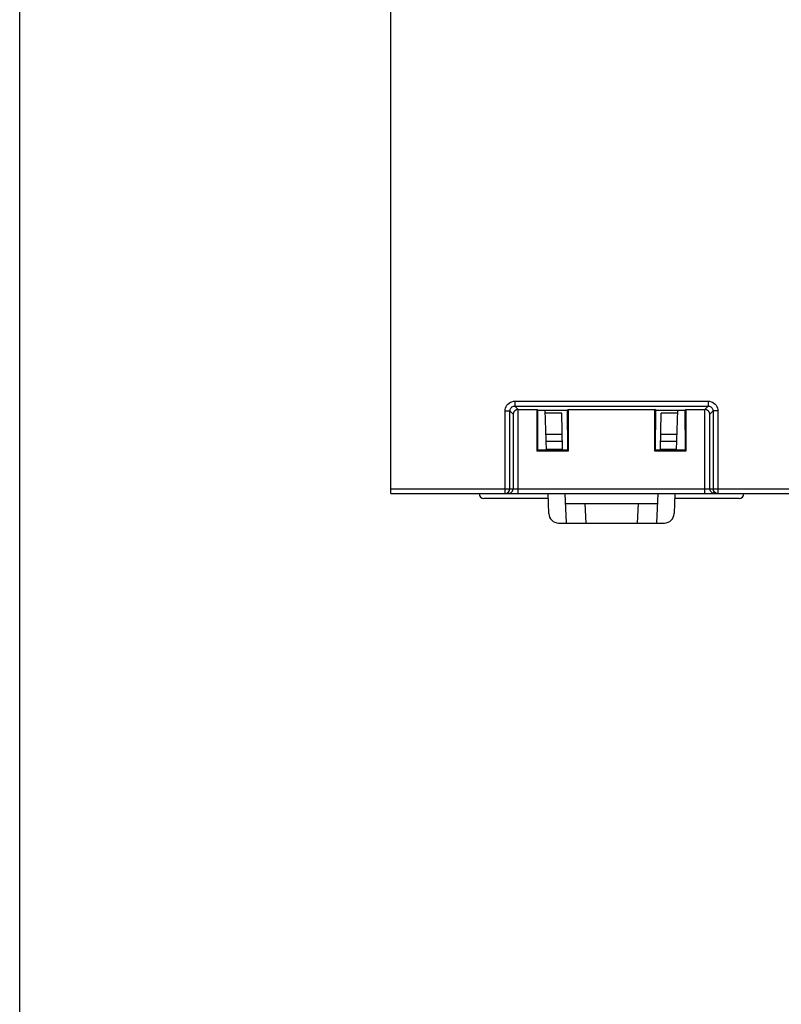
# Model space of a CAD drawing. Header units: millimetres. Extents: x 0 to 600, y 0 to 600.
# Tile 8 of 39: x 0 to 78, y 189 to 289. Entities that reach past the tile are written whole.
import ezdxf

# ---------------------------------------------------------------- set-up
doc = ezdxf.new("R2010")
doc.units = ezdxf.units.MM
doc.header["$LTSCALE"] = 39.111111
doc.layers.get('0').update_dxf_attribs({"linetype": 'CONTINUOUS'})

msp = doc.modelspace()

# ---------------------------------------------------------------- linework, layer by layer
at = {"color": 7, "linetype": 'CONTINUOUS'}
for p, q in [((0, 0), (0, 600)), ((0, 0), (0, 600)), ((37.81, 240.63), (37.81, 370.63)), ((49.88, 249.86), (50.02, 249.95)), ((50.02, 249.95), (50.17, 250)), ((50.17, 250), (50.32, 250.04)), ((50.32, 250.04), (50.46, 250.05)), ((50.46, 250.05), (50.46, 249.55)), ((50.46, 250.05), (70.16, 250.05)), ((70.16, 250.05), (70.16, 249.55)), ((70.16, 250.05), (70.31, 250.04)), ((70.31, 250.04), (70.46, 250)), ((70.46, 250), (70.6, 249.94)), ((70.6, 249.94), (70.74, 249.86)), ((49.46, 249.05), (49.48, 249.2)), ((49.46, 240.63), (49.46, 249.05)), ((49.46, 249.05), (49.96, 249.05)), ((49.48, 249.2), (49.51, 249.35)), ((49.51, 249.35), (49.57, 249.5)), ((49.57, 249.5), (49.65, 249.64)), ((49.65, 249.64), (49.76, 249.76)), ((49.76, 249.76), (49.88, 249.86)), ((49.96, 249.05), (49.97, 249.13)), ((49.96, 241.13), (49.96, 249.05)), ((50.29, 248.72), (49.96, 249.05)), ((49.97, 249.13), (49.99, 249.2)), ((49.99, 249.2), (50.02, 249.28)), ((50.02, 249.28), (50.06, 249.34)), ((50.06, 249.34), (50.11, 249.4)), ((50.11, 249.4), (50.17, 249.46)), ((50.17, 249.46), (50.24, 249.5)), ((50.24, 249.5), (50.31, 249.53)), ((50.31, 249.53), (50.39, 249.55)), ((50.37, 248.97), (50.31, 248.85)), ((50.47, 249.08), (50.37, 248.97)), ((50.39, 249.55), (50.46, 249.55)), ((50.81, 249.2), (50.46, 249.55)), ((50.46, 249.55), (70.16, 249.55)), ((50.62, 249.17), (50.47, 249.08)), ((50.81, 249.2), (50.62, 249.17)), ((50.79, 240.63), (50.79, 249.2)), ((50.79, 249.2), (52.74, 249.2)), ((52.74, 244.96), (52.74, 249.2)), ((52.82, 249.13), (52.74, 249.2)), ((52.81, 245.04), (52.82, 249.13)), ((52.82, 249.13), (55.8, 249.13)), ((53.7, 245.04), (53.55, 249.13)), ((55.8, 249.13), (55.88, 249.2)), ((55.8, 249.13), (55.81, 245.04)), ((55.88, 249.2), (55.88, 244.96)), ((55.88, 249.2), (64.74, 249.2)), ((64.74, 244.96), (64.74, 249.2)), ((64.82, 249.13), (64.74, 249.2)), ((64.81, 245.04), (64.82, 249.13)), ((64.82, 249.13), (67.8, 249.13)), ((66.92, 245.04), (67.07, 249.13)), ((67.8, 249.13), (67.88, 249.2)), ((67.8, 249.13), (67.81, 245.04)), ((67.88, 249.2), (67.88, 244.96)), ((67.88, 249.2), (69.83, 249.2)), ((69.81, 249.2), (70.16, 249.55)), ((70, 249.17), (69.81, 249.2)), ((69.83, 240.63), (69.83, 249.2)), ((70.15, 249.08), (70, 249.17)), ((70.25, 248.97), (70.15, 249.08)), ((70.16, 249.55), (70.23, 249.54)), ((70.23, 249.54), (70.31, 249.53)), ((70.31, 248.85), (70.25, 248.97)), ((70.31, 249.53), (70.38, 249.5)), ((70.33, 248.72), (70.66, 249.05)), ((70.38, 249.5), (70.45, 249.46)), ((70.45, 249.46), (70.51, 249.4)), ((70.51, 249.4), (70.56, 249.34)), ((70.56, 249.34), (70.6, 249.27)), ((70.6, 249.27), (70.63, 249.2)), ((70.63, 249.2), (70.65, 249.12)), ((70.65, 249.12), (70.66, 249.05)), ((70.66, 249.05), (70.66, 241.13)), ((71.16, 249.05), (70.66, 249.05)), ((70.74, 249.86), (70.86, 249.76)), ((70.86, 249.76), (70.97, 249.63)), ((70.97, 249.63), (71.05, 249.5)), ((71.05, 249.5), (71.11, 249.35)), ((71.11, 249.35), (71.15, 249.2)), ((71.15, 249.2), (71.16, 249.05)), ((71.16, 249.05), (71.16, 240.63)), ((50.31, 248.85), (50.29, 248.72)), ((50.29, 248.72), (50.29, 241.13)), ((55.25, 248.82), (53.57, 248.82)), ((55.31, 245.13), (55.25, 248.82)), ((65.31, 245.13), (65.37, 248.82)), ((67.05, 248.82), (65.37, 248.82)), ((70.33, 248.72), (70.31, 248.85)), ((70.33, 241.13), (70.33, 248.72)), ((55.28, 246.67), (53.64, 246.67)), ((55.3, 245.93), (53.67, 245.93)), ((66.95, 245.93), (65.32, 245.93)), ((66.98, 246.67), (65.34, 246.67)), ((52.81, 245.04), (52.74, 244.96)), ((55.88, 244.96), (52.74, 244.96)), ((55.81, 245.04), (52.81, 245.04)), ((55.31, 245.13), (53.69, 245.13)), ((55.31, 245.13), (55.32, 245.04)), ((55.81, 245.04), (55.88, 244.96)), ((64.81, 245.04), (64.74, 244.96)), ((67.88, 244.96), (64.74, 244.96)), ((67.81, 245.04), (64.81, 245.04)), ((65.3, 245.04), (65.31, 245.13)), ((66.93, 245.13), (65.31, 245.13)), ((67.81, 245.04), (67.88, 244.96)), ((37.81, 241.13), (79.31, 241.13)), ((49.82, 240.78), (49.93, 240.95)), ((49.93, 240.95), (49.96, 241.13)), ((50.23, 240.88), (50.29, 241.13)), ((70.39, 240.88), (70.33, 241.13)), ((70.69, 240.95), (70.66, 241.13)), ((70.8, 240.78), (70.69, 240.95)), ((37.81, 240.63), (91.81, 240.63)), ((53.87, 240.13), (47.31, 240.13)), ((49.46, 240.63), (49.66, 240.67)), ((49.66, 240.67), (49.82, 240.78)), ((49.79, 240.63), (50.04, 240.7)), ((50.04, 240.7), (50.23, 240.88)), ((53.92, 238.6), (53.85, 240.63)), ((55.55, 240.63), (55.7, 237.63)), ((64.92, 237.63), (65.07, 240.63)), ((66.77, 240.63), (66.7, 238.6)), ((73.31, 240.13), (66.75, 240.13)), ((70.58, 240.7), (70.39, 240.88)), ((70.83, 240.63), (70.58, 240.7)), ((70.96, 240.67), (70.8, 240.78)), ((71.16, 240.63), (70.96, 240.67)), ((55.6, 239.63), (65.02, 239.63)), ((57.6, 239.63), (57.7, 237.63)), ((63.02, 239.63), (62.92, 237.63)), ((54.92, 237.63), (65.7, 237.63))]:
    msp.add_line(p, q, dxfattribs=at)
for centre, radius, start, end in [((47.31, 240.63), 0.5, 180, 270), ((73.31, 240.63), 0.5, 270, 0), ((54.92, 238.63), 1, 182, 270), ((65.7, 238.63), 1, 270, 358)]:
    msp.add_arc(centre, radius, start, end, dxfattribs=at)

doc.saveas('drawing.dxf')
